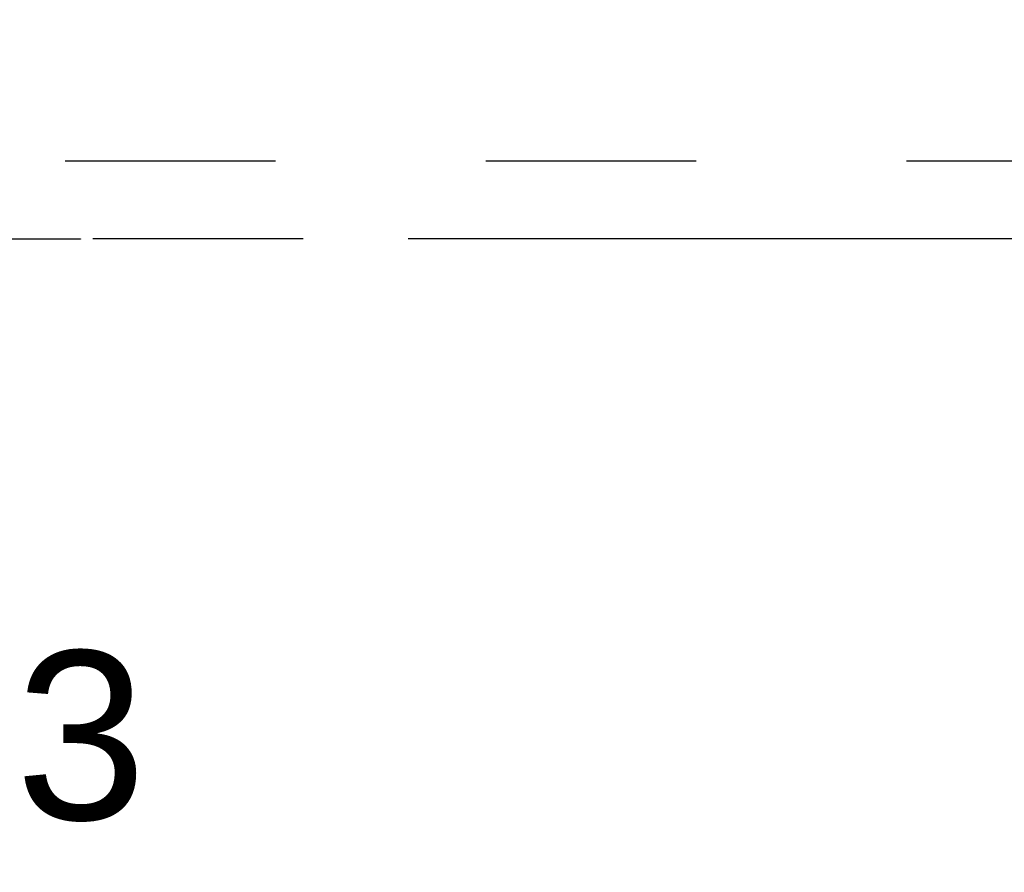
# Model space of a CAD drawing. Header units: inches. Extents: x 0 to 185, y 0 to 120.
# Tile 52 of 102: x 48.13 to 52.89, y 63.26 to 67.38. Entities that reach past the tile are written whole.
import ezdxf

# ---------------------------------------------------------------- set-up
doc = ezdxf.new("R2010")
doc.units = ezdxf.units.IN
doc.header["$LTSCALE"] = 10.163043
doc.header["$MEASUREMENT"] = 0
doc.linetypes.add('HIDDEN', pattern=[0.2, 0.1, -0.1])
doc.linetypes.add('PHANTOM', pattern=[0.8, 0.45, -0.05, 0.1, -0.05, 0.1, -0.05])
doc.layers.get('0').update_dxf_attribs({"linetype": 'CONTINUOUS'})
for name, color, linetype in [('AVAILABLE_DOOR_SPACE', 7, 'CONTINUOUS'), ('DEFAULT_2', 8, 'HIDDEN'), ('DIMENSIONS', 7, 'CONTINUOUS')]:
    doc.layers.add(name, color=color, linetype=linetype)
doc.styles.get("Standard").update_dxf_attribs({"font": 'arial.ttf'})
doc.dimstyles.new('DIMSTYLE_1', dxfattribs={"dimtxt": 0.815217, "dimasz": 1.086957, "dimexe": 0.09, "dimexo": 0.07, "dimgap": 0.0375, "dimtad": 0, "dimtih": 1, "dimtoh": 1, "dimzin": 4, "dimdsep": 46, "dimtxsty": 'Standard', "dimblk": '_FILLED', "dimblk1": '_FILLED', "dimblk2": '_FILLED', "dimcen": 0.09, "dimazin": 1, "dimtfac": 1, "dimtofl": 0, "dimtmove": 0, "dimatfit": 3, "dimldrblk": '_FILLED', "dimfxl": 0, "dimtolj": 1, "dimtzin": 4, "dimarcsym": 0})

# ---------------------------------------------------------------- blocks, each defined once
blk = doc.blocks.new('_FILLED')
at = {"color": 0, "linetype": 'ByBlock'}
blk.add_solid([(0, 0), (-1, 0.2), (-1, -0.2)], dxfattribs=at)
blk = doc.blocks.new('*D16')
at = {"layer": 'DIMENSIONS', "color": 2, "linetype": 'Continuous'}
for p, q in [((45.2858, 67.4429), (45.2858, 69.6168)), ((45.2858, 66.3179), (45.2858, 63.9182)), ((45.2858, 63.9182), (46.1227, 63.9182))]:
    blk.add_line(p, q, dxfattribs=at)
at = {"layer": 'DIMENSIONS', "color": 2, "linetype": 'Continuous', "xscale": 1.0869565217, "yscale": 1.0869565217, "zscale": 1.0869565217}
for p, rotation in [((45.2858, 67.4429), 270), ((45.2858, 66.3179), 90)]:
    blk.add_blockref('_FILLED', p, dxfattribs=dict(at, rotation=rotation))
at = {"layer": 'DIMENSIONS', "color": 2, "linetype": 'Continuous', "insert": (46.5303, 64.3258), "char_height": 0.81522, "width": 2.215331, "attachment_point": 1, "line_spacing_factor": 0.9}
blk.add_mtext('1.13', dxfattribs=at)

msp = doc.modelspace()

# ---------------------------------------------------------------- linework, layer by layer
at = {"layer": 'AVAILABLE_DOOR_SPACE', "color": 4, "linetype": 'PHANTOM'}
for p, q in [((48.4281, 66.3159), (45.4281, 66.3159)), ((48.4281, 66.3179), (48.4281, 66.3159)), ((54.5843, 66.3179), (48.4281, 66.3179))]:
    msp.add_line(p, q, dxfattribs=at)
at = {"layer": 'DEFAULT_2', "color": 8, "linetype": 'HIDDEN'}
msp.add_line((57.5008, 66.6929), (37.0218, 66.6929), dxfattribs=at)

# ---------------------------------------------------------------- dimensions: what is measured, and where the dimension line sits
at = {"layer": 'DIMENSIONS', "color": 2, "linetype": 'Continuous'}
dim = msp.add_linear_dim(base=(45.2857862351, 66.3179271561), p1=(58.1673416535, 67.4429271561), p2=(37.3968416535, 66.3179271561), angle=270, dimstyle='DIMSTYLE_1', dxfattribs=at)
dim.commit()
dim.dimension.update_dxf_attribs({"geometry": '*D16', "text_midpoint": (47.6732603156, 63.9136063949), "dimtype": 160})

doc.saveas('drawing.dxf')
